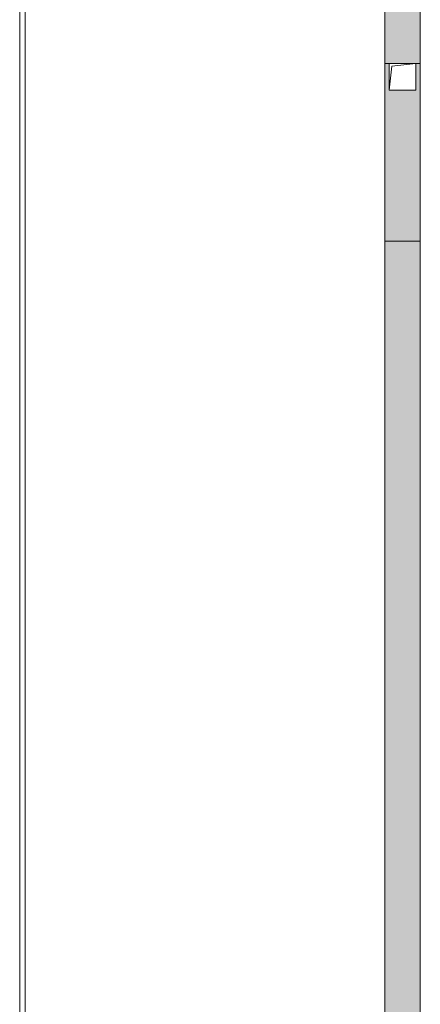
# Model space of a CAD drawing. Header units: millimetres. Extents: x -32229 to 169101, y -13689 to 125138.
# Tile 125 of 202: x 20405 to 22660, y 104150 to 109691. Entities that reach past the tile are written whole.
import ezdxf

# ---------------------------------------------------------------- set-up
doc = ezdxf.new("R2010")
doc.units = ezdxf.units.MM
for name, color, linetype, lineweight in [('A-FLOR-____-OTLN', 7, 'Continuous', 18), ('A-GENM-____-OTLN', 7, 'Continuous', 18), ('M-EQPM-____-OTLN', 7, 'Continuous', 18)]:
    doc.layers.add(name, color=color, linetype=linetype, lineweight=lineweight)

# ---------------------------------------------------------------- blocks, each defined once
blk = doc.blocks.new('АР_Лоток - 200х100h_ЛВ1-7511697--01 ЭМ')
at = {"layer": 'M-EQPM-____-OTLN', "lineweight": 13, "true_color": 0xf3f3f3}
blk.add_hatch(color=7, dxfattribs=at).paths.add_polyline_path([(8392.4, -100), (8392.4, 100), (0, 100), (0, -100), (5270.4, -100)])
at = {"layer": 'M-EQPM-____-OTLN', "color": 253, "lineweight": 13, "true_color": 0xaaaaaa}
for p, q in [((8392.4, 75), (8392.4, 100)), ((8392.4, -100), (8392.4, -75))]:
    blk.add_line(p, q, dxfattribs=at)
blk = doc.blocks.new('АР_Канал вертикальный прямоугольный - ВК-5403405--01 ЭМ')
at = {"layer": 'M-EQPM-____-OTLN', "color": 253, "lineweight": 13, "true_color": 0xaaaaaa}
for p, q in [((75, 75), (-75, 75)), ((-75, 75), (-75, -75)), ((75, 75), (-75, 75)), ((-75, 75), (-75, -75)), ((-75, -75), (-75, 75)), ((-75, 75), (75, 75)), ((-75, -75), (-60, 60)), ((-75, -75), (-60, 60)), ((-60, 60), (75, 75)), ((-60, 60), (75, 75)), ((75, -75), (75, 75)), ((75, 75), (75, -75)), ((-75, -75), (75, -75)), ((75, -75), (-75, -75))]:
    blk.add_line(p, q, dxfattribs=at)
blk = doc.blocks.new('АР-Заполнение деф_ шва - Д_ш_-5402230--01 ЭМ')
at = {"layer": 'A-GENM-____-OTLN', "color": 253, "lineweight": 13, "true_color": 0xaaaaaa}
blk.add_line((0, 25), (21235, 25), dxfattribs=at)
blk = doc.blocks.new('АР_Лоток - 200х100h_L_1000_с вертик_отводом_ЛВ3-V108--01 ЭМ')
at = {"layer": 'M-EQPM-____-OTLN', "lineweight": 13, "true_color": 0xf3f3f3}
blk.add_hatch(color=7, dxfattribs=at).paths.add_polyline_path([(0, 60), (0, -100), (1000, -100), (1000, -75), (850, -75), (850, 75), (1000, 75), (1000, 100), (0, 100), (0, 75)])
at = {"layer": 'M-EQPM-____-OTLN', "color": 253, "lineweight": 13, "true_color": 0xaaaaaa}
for p, q in [((0, 100), (0, -100)), ((1000, 75), (1000, 100)), ((1000, -100), (1000, -75))]:
    blk.add_line(p, q, dxfattribs=at)
blk = doc.blocks.new('АР_Лоток - 200х100h_ЛВ1-7511699--01 ЭМ')
at = {"layer": 'M-EQPM-____-OTLN', "lineweight": 13, "true_color": 0xf3f3f3}
blk.add_hatch(color=7, dxfattribs=at).paths.add_polyline_path([(0, 100), (0, -100), (7682.6, -100), (7682.6, 100), (2.6, 100)])
at = {"layer": 'M-EQPM-____-OTLN', "color": 253, "lineweight": 13, "true_color": 0xaaaaaa}
blk.add_line((7682.6, -100), (7682.6, 100), dxfattribs=at)
blk = doc.blocks.new('Наметкина 10_РД_АР_П_отсоединено_rvt-1--01 ЭМ')
at = {"layer": 'A-FLOR-____-OTLN', "color": 253, "lineweight": 13, "true_color": 0xaaaaaa}
for p, q in [((20405.3, 119910), (20405.3, 98768.3)), ((20435.3, 98740), (20435.3, 119910)), ((22460.3, 117837.4), (22460.3, 100765)), ((22660.3, 117837.4), (22660.3, 100765))]:
    blk.add_line(p, q, dxfattribs=at)
at = {"layer": 'A-GENM-____-OTLN', "color": 253, "lineweight": 13, "true_color": 0xaaaaaa, "rotation": 270}
blk.add_blockref('АР-Заполнение деф_ шва - Д_ш_-5402230--01 ЭМ', (20410.3, 119935), dxfattribs=at)
at = {"layer": 'M-EQPM-____-OTLN', "color": 253, "lineweight": 13, "true_color": 0xaaaaaa}
for name, p, rotation in [('АР_Лоток - 200х100h_ЛВ1-7511697--01 ЭМ', (22560.3, 117837.4), 270), ('АР_Лоток - 200х100h_L_1000_с вертик_отводом_ЛВ3-V108--01 ЭМ', (22560.3, 108445), 90), ('АР_Лоток - 200х100h_ЛВ1-7511699--01 ЭМ', (22560.3, 100762.4), 90)]:
    blk.add_blockref(name, p, dxfattribs=dict(at, rotation=rotation))
blk.add_blockref('АР_Канал вертикальный прямоугольный - ВК-5403405--01 ЭМ', (22560.3, 109370), dxfattribs=at)

msp = doc.modelspace()

# ---------------------------------------------------------------- block references
at = {"lineweight": 5}
msp.add_blockref('Наметкина 10_РД_АР_П_отсоединено_rvt-1--01 ЭМ', (0, 0), dxfattribs=at)

doc.saveas('drawing.dxf')
